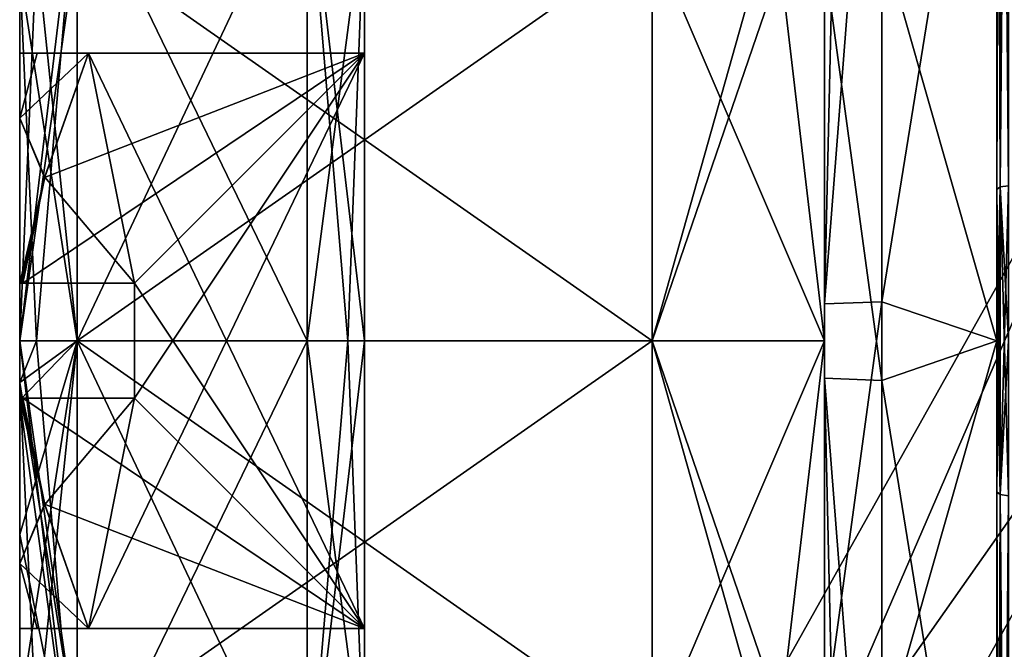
# Model space of a CAD drawing. Extents: x -23 to 470, y -1800 to 0.
# Tile 108 of 181: x -23.1 to -14.54, y -30.68 to -25.21. Entities that reach past the tile are written whole.
import ezdxf

# ---------------------------------------------------------------- set-up
doc = ezdxf.new("R2010")
doc.units = 0
doc.header["$LTSCALE"] = 41.718519
for name, color, linetype in [('1531', 7, 'CONTINUOUS'), ('1532', 7, 'CONTINUOUS'), ('1533', 7, 'CONTINUOUS'), ('1541', 7, 'CONTINUOUS'), ('1545', 7, 'CONTINUOUS'), ('1550', 7, 'CONTINUOUS'), ('1554', 7, 'CONTINUOUS'), ('1559', 7, 'CONTINUOUS'), ('1562', 7, 'CONTINUOUS'), ('1563', 7, 'CONTINUOUS'), ('1564', 7, 'CONTINUOUS'), ('1567', 7, 'CONTINUOUS'), ('1573', 7, 'CONTINUOUS'), ('1579', 7, 'CONTINUOUS'), ('1586', 7, 'CONTINUOUS'), ('1587', 7, 'CONTINUOUS'), ('1588', 7, 'CONTINUOUS'), ('1593', 7, 'CONTINUOUS'), ('1594', 7, 'CONTINUOUS'), ('1595', 7, 'CONTINUOUS'), ('1596', 7, 'CONTINUOUS'), ('1597', 7, 'CONTINUOUS'), ('1598', 7, 'CONTINUOUS'), ('1599', 7, 'CONTINUOUS'), ('1600', 7, 'CONTINUOUS'), ('1601', 7, 'CONTINUOUS'), ('1602', 7, 'CONTINUOUS'), ('1608', 7, 'CONTINUOUS'), ('1609', 7, 'CONTINUOUS'), ('1616', 7, 'CONTINUOUS'), ('1618', 7, 'CONTINUOUS'), ('1619', 7, 'CONTINUOUS'), ('1623', 7, 'CONTINUOUS'), ('1624', 7, 'CONTINUOUS'), ('1625', 7, 'CONTINUOUS')]:
    doc.layers.add(name, color=color, linetype=linetype)

msp = doc.modelspace()

# ---------------------------------------------------------------- linework, layer by layer
at = {"layer": '1531', "color": 7, "linetype": 'CONTINUOUS'}
for points in [[(-14.6, -21.4593, 6.5407), (-14.6, -28, 9.25), (-14.6, -18.4137, 7.0516), (-14.6, -21.4593, 6.5407)], [(-14.6, -18.4137, 7.0516), (-14.6, -28, 9.25), (-14.6, -29.3152, 11.8269), (-14.6, -18.4137, 7.0516)], [(-14.6, -26.6853, 11.8272), (-14.6, -18.4137, 7.0516), (-14.6, -29.3152, 11.8269), (-14.6, -26.6853, 11.8272)], [(-14.6, -28, -9.25), (-14.6, -21.4593, -6.5407), (-14.6, -18.4153, -7.0525), (-14.6, -28, -9.25)], [(-14.6, -26.6847, -11.8268), (-14.6, -28, -9.25), (-14.6, -18.4153, -7.0525), (-14.6, -26.6847, -11.8268)], [(-14.6, -37.5863, -7.0516), (-14.6, -28, -9.25), (-14.6, -26.6847, -11.8268), (-14.6, -37.5863, -7.0516)], [(-14.6, -29.3147, -11.8272), (-14.6, -37.5863, -7.0516), (-14.6, -26.6847, -11.8268), (-14.6, -29.3147, -11.8272)], [(-14.6, -27.9986, -11.9), (-14.6, -29.3147, -11.8272), (-14.6, -26.6847, -11.8268), (-14.6, -27.9986, -11.9)], [(-14.6, -28.0012, 11.9), (-14.6, -26.6853, 11.8272), (-14.6, -29.3152, 11.8269), (-14.6, -28.0012, 11.9)], [(-14.6, -34.5407, -6.5407), (-14.6, -28, -9.25), (-14.6, -37.5863, -7.0516), (-14.6, -34.5407, -6.5407)], [(-14.6, -28, 9.25), (-14.6, -34.5407, 6.5407), (-14.6, -37.5861, 7.0517), (-14.6, -28, 9.25)], [(-14.6, -29.3152, 11.8269), (-14.6, -28, 9.25), (-14.6, -37.5861, 7.0517), (-14.6, -29.3152, 11.8269)]]:
    msp.add_3dface(points, dxfattribs=at)
at = {"layer": '1532', "color": 7, "linetype": 'CONTINUOUS'}
for points in [[(-15.6, -27.6607, 9.2438), (-14.6, -21.4593, 6.5407), (-15.6, -21.2672, 6.3429), (-15.6, -27.6607, 9.2438)], [(-14.6, -28, 9.25), (-14.6, -21.4593, 6.5407), (-15.6, -27.6607, 9.2438), (-14.6, -28, 9.25)], [(-15.6, -31.5099, 8.5582), (-14.6, -28, 9.25), (-15.6, -27.6607, 9.2438), (-15.6, -31.5099, 8.5582)], [(-14.6, -34.5407, 6.5407), (-14.6, -28, 9.25), (-15.6, -31.5099, 8.5582), (-14.6, -34.5407, 6.5407)]]:
    msp.add_3dface(points, dxfattribs=at)
at = {"layer": '1533', "color": 7, "linetype": 'CONTINUOUS'}
for points in [[(-14.6, -21.4593, -6.5407), (-14.6, -28, -9.25), (-15.6, -24.4924, -8.5592), (-14.6, -21.4593, -6.5407)], [(-15.6, -24.4924, -8.5592), (-14.6, -28, -9.25), (-15.6, -28.3444, -9.2436), (-15.6, -24.4924, -8.5592)], [(-14.6, -28, -9.25), (-14.6, -34.5407, -6.5407), (-15.6, -28.3444, -9.2436), (-14.6, -28, -9.25)], [(-15.6, -28.3444, -9.2436), (-14.6, -34.5407, -6.5407), (-15.6, -34.7328, -6.3429), (-15.6, -28.3444, -9.2436)]]:
    msp.add_3dface(points, dxfattribs=at)
at = {"layer": '1541', "color": 7, "linetype": 'CONTINUOUS'}
for points in [[(-16.1, -23.6278, 6.0938), (-16.1, -28.0003, 7.5), (-16.1, -21.6311, 6), (-16.1, -23.6278, 6.0938)], [(-16.1, -21.6311, 6), (-16.1, -28.0003, 7.5), (-16.1, -27.6787, 8.7441), (-16.1, -21.6311, 6)], [(-16.1, -27.9997, -7.5), (-16.1, -23.6278, -6.0938), (-16.1, -24.6821, -8.0965), (-16.1, -27.9997, -7.5)], [(-16.1, -28.326, -8.7439), (-16.1, -27.9997, -7.5), (-16.1, -24.6821, -8.0965), (-16.1, -28.326, -8.7439)], [(-16.1, -27.6787, 8.7441), (-16.1, -28.0003, 7.5), (-16.1, -31.3201, 8.0957), (-16.1, -27.6787, 8.7441)], [(-16.1, -32.3722, -6.0938), (-16.1, -27.9997, -7.5), (-16.1, -34.3689, -6), (-16.1, -32.3722, -6.0938)], [(-16.1, -34.3689, -6), (-16.1, -27.9997, -7.5), (-16.1, -28.326, -8.7439), (-16.1, -34.3689, -6)], [(-16.1, -28.0003, 7.5), (-16.1, -32.3722, 6.0938), (-16.1, -31.3201, 8.0957), (-16.1, -28.0003, 7.5)]]:
    msp.add_3dface(points, dxfattribs=at)
at = {"layer": '1545', "color": 7, "linetype": 'CONTINUOUS'}
for points in [[(-22.6, -27.9997, -6), (-22.6, -24.5022, -4.875), (-17.6, -27.9996, -6), (-22.6, -27.9997, -6)], [(-17.6, -27.9996, -6), (-22.6, -24.5022, -4.875), (-17.6, -24.5022, -4.875), (-17.6, -27.9996, -6)], [(-17.6, -31.4978, -4.875), (-22.6, -27.9997, -6), (-17.6, -27.9996, -6), (-17.6, -31.4978, -4.875)], [(-17.6, -31.4978, -4.875), (-22.6, -31.4978, -4.875), (-22.6, -27.9997, -6), (-17.6, -31.4978, -4.875)]]:
    msp.add_3dface(points, dxfattribs=at)
at = {"layer": '1550', "color": 7, "linetype": 'CONTINUOUS'}
for points in [[(-17.6, -24.5022, 4.875), (-22.6, -24.5022, 4.875), (-22.6, -28.0003, 6), (-17.6, -24.5022, 4.875)], [(-17.6, -24.5022, 4.875), (-22.6, -28.0003, 6), (-17.6, -28.0004, 6), (-17.6, -24.5022, 4.875)], [(-22.6, -28.0003, 6), (-22.6, -31.4978, 4.875), (-17.6, -28.0004, 6), (-22.6, -28.0003, 6)], [(-17.6, -28.0004, 6), (-22.6, -31.4978, 4.875), (-17.6, -31.4978, 4.875), (-17.6, -28.0004, 6)]]:
    msp.add_3dface(points, dxfattribs=at)
at = {"layer": '1554', "color": 7, "linetype": 'CONTINUOUS'}
for points in [[(-16.1, -28.0003, 7.5), (-16.1, -23.6278, 6.0938), (-17.6, -28.0004, 6), (-16.1, -28.0003, 7.5)], [(-17.6, -28.0004, 6), (-16.1, -23.6278, 6.0938), (-16.5393, -24.2461, 5.232), (-17.6, -28.0004, 6)], [(-17.6, -24.5022, 4.875), (-17.6, -28.0004, 6), (-16.5393, -24.2461, 5.232), (-17.6, -24.5022, 4.875)], [(-16.1, -28.0003, 7.5), (-17.6, -28.0004, 6), (-17.6, -31.4978, 4.875), (-16.1, -28.0003, 7.5)], [(-16.1, -28.0003, 7.5), (-17.6, -31.4978, 4.875), (-16.5393, -31.7539, 5.232), (-16.1, -28.0003, 7.5)], [(-16.1, -32.3722, 6.0938), (-16.1, -28.0003, 7.5), (-16.5393, -31.7539, 5.232), (-16.1, -32.3722, 6.0938)]]:
    msp.add_3dface(points, dxfattribs=at)
at = {"layer": '1559', "color": 7, "linetype": 'CONTINUOUS'}
for points in [[(-16.1, -23.6278, -6.0938), (-16.1, -27.9997, -7.5), (-16.5393, -24.2461, -5.232), (-16.1, -23.6278, -6.0938)], [(-16.1, -27.9997, -7.5), (-17.6, -24.5022, -4.875), (-16.5393, -24.2461, -5.232), (-16.1, -27.9997, -7.5)], [(-16.1, -27.9997, -7.5), (-17.6, -27.9996, -6), (-17.6, -24.5022, -4.875), (-16.1, -27.9997, -7.5)], [(-16.1, -27.9997, -7.5), (-16.1, -32.3722, -6.0938), (-17.6, -27.9996, -6), (-16.1, -27.9997, -7.5)], [(-17.6, -27.9996, -6), (-16.1, -32.3722, -6.0938), (-16.5393, -31.7539, -5.232), (-17.6, -27.9996, -6)], [(-17.6, -31.4978, -4.875), (-17.6, -27.9996, -6), (-16.5393, -31.7539, -5.232), (-17.6, -31.4978, -4.875)]]:
    msp.add_3dface(points, dxfattribs=at)
at = {"layer": '1562', "color": 7, "linetype": 'CONTINUOUS'}
for points in [[(-20.1, -23.5, 0.0064), (-20.1, -24.1879, -2.391), (-20.1, -25.5, 2.5), (-20.1, -23.5, 0.0064)], [(-20.1, -24.1948, 2.4019), (-20.1, -23.5, 0.0064), (-20.1, -25.5, 2.5), (-20.1, -24.1948, 2.4019)], [(-20.1, -24.1879, -2.391), (-20.1, -28, -4.5), (-20.1, -25.5, -2.5), (-20.1, -24.1879, -2.391)], [(-20.1, -25.5, 2.5), (-20.1, -24.1879, -2.391), (-20.1, -25.5, -2.5), (-20.1, -25.5, 2.5)], [(-20.1, -28, 4.5), (-20.1, -24.1948, 2.4019), (-20.1, -25.5, 2.5), (-20.1, -28, 4.5)], [(-20.1, -25.5, -2.5), (-20.1, -28, -4.5), (-20.1, -30.5, -2.5), (-20.1, -25.5, -2.5)], [(-20.1, -28, 4.5), (-20.1, -25.5, 2.5), (-20.1, -30.5, 2.5), (-20.1, -28, 4.5)], [(-20.1, -28, -4.5), (-20.1, -31.8052, -2.4019), (-20.1, -30.5, -2.5), (-20.1, -28, -4.5)], [(-20.1, -31.8121, 2.391), (-20.1, -28, 4.5), (-20.1, -30.5, 2.5), (-20.1, -31.8121, 2.391)], [(-20.1, -32.5, -0.0064), (-20.1, -31.8121, 2.391), (-20.1, -30.5, -2.5), (-20.1, -32.5, -0.0064)], [(-20.1, -30.5, -2.5), (-20.1, -31.8121, 2.391), (-20.1, -30.5, 2.5), (-20.1, -30.5, -2.5)], [(-20.1, -31.8052, -2.4019), (-20.1, -32.5, -0.0064), (-20.1, -30.5, -2.5), (-20.1, -31.8052, -2.4019)]]:
    msp.add_3dface(points, dxfattribs=at)
at = {"layer": '1563', "color": 7, "linetype": 'CONTINUOUS'}
for points in [[(-22.6, -32.1462, 2.7944), (-22.6, -28, 5), (-20.6, -32.2359, 2.6565), (-22.6, -32.1462, 2.7944)], [(-20.6, -32.2359, 2.6565), (-22.6, -28, 5), (-20.6, -28, 5), (-20.6, -32.2359, 2.6565)], [(-22.6, -28, -5), (-22.6, -32.133, -2.8139), (-20.6, -28, -5), (-22.6, -28, -5)], [(-20.6, -28, -5), (-22.6, -32.133, -2.8139), (-20.6, -32.2281, -2.6689), (-20.6, -28, -5)]]:
    msp.add_3dface(points, dxfattribs=at)
at = {"layer": '1564', "color": 7, "linetype": 'CONTINUOUS'}
for points in [[(-22.6, -28, -5), (-20.6, -28, -5), (-20.6, -23.7641, -2.6565), (-22.6, -28, -5)], [(-22.6, -23.8538, -2.7944), (-22.6, -28, -5), (-20.6, -23.7641, -2.6565), (-22.6, -23.8538, -2.7944)], [(-20.6, -28, 5), (-22.6, -23.867, 2.8139), (-20.6, -23.7719, 2.6689), (-20.6, -28, 5)], [(-20.6, -28, 5), (-22.6, -28, 5), (-22.6, -23.867, 2.8139), (-20.6, -28, 5)]]:
    msp.add_3dface(points, dxfattribs=at)
at = {"layer": '1567', "color": 7, "linetype": 'CONTINUOUS'}
for points in [[(-15.6, -27.6607, 9.2438), (-15.6, -21.2672, 6.3429), (-16.1, -27.6787, 8.7441), (-15.6, -27.6607, 9.2438)], [(-16.1, -27.6787, 8.7441), (-15.6, -21.2672, 6.3429), (-15.9536, -21.3738, 6.2424), (-16.1, -27.6787, 8.7441)], [(-16.1, -21.6311, 6), (-16.1, -27.6787, 8.7441), (-15.9536, -21.3738, 6.2424), (-16.1, -21.6311, 6)], [(-15.6, -31.5099, 8.5582), (-15.6, -27.6607, 9.2438), (-16.1, -31.3201, 8.0957), (-15.6, -31.5099, 8.5582)], [(-15.6, -27.6607, 9.2438), (-16.1, -27.6787, 8.7441), (-16.1, -31.3201, 8.0957), (-15.6, -27.6607, 9.2438)]]:
    msp.add_3dface(points, dxfattribs=at)
at = {"layer": '1573', "color": 7, "linetype": 'CONTINUOUS'}
for points in [[(-15.6, -24.4924, -8.5592), (-15.6, -28.3444, -9.2436), (-16.1, -24.6821, -8.0965), (-15.6, -24.4924, -8.5592)], [(-15.6, -28.3444, -9.2436), (-16.1, -28.326, -8.7439), (-16.1, -24.6821, -8.0965), (-15.6, -28.3444, -9.2436)], [(-15.6, -28.3444, -9.2436), (-15.6, -34.7328, -6.3429), (-16.1, -28.326, -8.7439), (-15.6, -28.3444, -9.2436)], [(-16.1, -28.326, -8.7439), (-15.6, -34.7328, -6.3429), (-15.9536, -34.6262, -6.2424), (-16.1, -28.326, -8.7439)], [(-16.1, -34.3689, -6), (-16.1, -28.326, -8.7439), (-15.9536, -34.6262, -6.2424), (-16.1, -34.3689, -6)]]:
    msp.add_3dface(points, dxfattribs=at)
at = {"layer": '1579', "color": 7, "linetype": 'CONTINUOUS'}
for points in [[(-22.6, -23.8538, -2.7944), (-23.1, -24.7937, -4.4687), (-23.1, -28, -5.5), (-22.6, -23.8538, -2.7944)], [(-22.6, -23.8538, -2.7944), (-23.1, -28, -5.5), (-22.9536, -28, -5.1464), (-22.6, -23.8538, -2.7944)], [(-22.6, -28, 5), (-23.1, -24.7937, 4.4687), (-22.6, -23.867, 2.8139), (-22.6, -28, 5)], [(-22.6, -28, -5), (-22.6, -23.8538, -2.7944), (-22.9536, -28, -5.1464), (-22.6, -28, -5)], [(-22.6, -28.0003, 6), (-22.6, -24.5022, 4.875), (-23.1, -28, 5.5), (-22.6, -28.0003, 6)], [(-23.1, -28, 5.5), (-22.6, -24.5022, 4.875), (-22.9536, -24.5876, 4.756), (-23.1, -28, 5.5)], [(-22.6, -24.5022, -4.875), (-22.6, -27.9997, -6), (-22.9536, -24.5876, -4.756), (-22.6, -24.5022, -4.875)], [(-22.6, -27.9997, -6), (-23.1, -24.7937, -4.4687), (-22.9536, -24.5876, -4.756), (-22.6, -27.9997, -6)], [(-23.1, -24.7937, 4.4687), (-23.1, -28, 5.5), (-22.9536, -24.5876, 4.756), (-23.1, -24.7937, 4.4687)], [(-23.1, -24.7937, -4.4687), (-22.6, -27.9997, -6), (-23.1, -28, -5.5), (-23.1, -24.7937, -4.4687)], [(-23.1, -24.7937, 4.4687), (-22.6, -28, 5), (-22.9536, -28, 5.1464), (-23.1, -24.7937, 4.4687)], [(-23.1, -24.7937, 4.4687), (-22.9536, -28, 5.1464), (-23.1, -28, 5.5), (-23.1, -24.7937, 4.4687)], [(-22.6, -27.9997, -6), (-22.6, -31.4978, -4.875), (-23.1, -28, -5.5), (-22.6, -27.9997, -6)], [(-22.6, -31.4978, -4.875), (-23.1, -28.3629, -5.488), (-23.1, -28, -5.5), (-22.6, -31.4978, -4.875)], [(-22.6, -28.0003, 6), (-23.1, -28, 5.5), (-23.1, -28.516, 5.4757), (-22.6, -28.0003, 6)], [(-23.1, -31.2063, 4.4687), (-22.6, -28.0003, 6), (-23.1, -28.516, 5.4757), (-23.1, -31.2063, 4.4687)], [(-22.6, -28.0003, 6), (-23.1, -31.2063, 4.4687), (-22.9536, -31.4124, 4.756), (-22.6, -28.0003, 6)], [(-22.6, -31.4978, 4.875), (-22.6, -28.0003, 6), (-22.9536, -31.4124, 4.756), (-22.6, -31.4978, 4.875)], [(-23.1, -31.2063, -4.4687), (-23.1, -29.684, -5.2358), (-23.1, -28.3629, -5.488), (-23.1, -31.2063, -4.4687)], [(-23.1, -31.2063, -4.4687), (-23.1, -28.3629, -5.488), (-22.9536, -31.4124, -4.756), (-23.1, -31.2063, -4.4687)], [(-23.1, -28.3629, -5.488), (-22.6, -31.4978, -4.875), (-22.9536, -31.4124, -4.756), (-23.1, -28.3629, -5.488)], [(-23.1, -31.2063, 4.4687), (-23.1, -28.516, 5.4757), (-23.1, -29.684, 5.2358), (-23.1, -31.2063, 4.4687)]]:
    msp.add_3dface(points, dxfattribs=at)
at = {"layer": '1586', "color": 7, "linetype": 'CONTINUOUS'}
for points in [[(-23.1, -31.2063, -4.4687), (-22.6, -32.133, -2.8139), (-22.6, -28, -5), (-23.1, -31.2063, -4.4687)], [(-23.1, -31.2063, -4.4687), (-22.6, -28, -5), (-23.1, -29.684, -5.2358), (-23.1, -31.2063, -4.4687)], [(-22.9536, -28, 5.1464), (-22.6, -32.1462, 2.7944), (-23.1, -28, 5.5), (-22.9536, -28, 5.1464)], [(-23.1, -28, 5.5), (-22.6, -32.1462, 2.7944), (-23.1, -28.516, 5.4757), (-23.1, -28, 5.5)], [(-23.1, -29.684, -5.2358), (-22.6, -28, -5), (-23.1, -28.3629, -5.488), (-23.1, -29.684, -5.2358)], [(-23.1, -28.3629, -5.488), (-22.6, -28, -5), (-22.9536, -28, -5.1464), (-23.1, -28.3629, -5.488)], [(-23.1, -28, -5.5), (-23.1, -28.3629, -5.488), (-22.9536, -28, -5.1464), (-23.1, -28, -5.5)], [(-22.6, -28, 5), (-22.6, -32.1462, 2.7944), (-22.9536, -28, 5.1464), (-22.6, -28, 5)], [(-23.1, -28.516, 5.4757), (-22.6, -32.1462, 2.7944), (-23.1, -29.684, 5.2358), (-23.1, -28.516, 5.4757)], [(-22.6, -32.1462, 2.7944), (-23.1, -31.2063, 4.4687), (-23.1, -29.684, 5.2358), (-22.6, -32.1462, 2.7944)]]:
    msp.add_3dface(points, dxfattribs=at)
at = {"layer": '1587', "color": 7, "linetype": 'CONTINUOUS'}
for points in [[(-20.1, -31.8052, -2.4019), (-20.1, -28, -4.5), (-20.6, -32.2281, -2.6689), (-20.1, -31.8052, -2.4019)], [(-20.6, -32.2281, -2.6689), (-20.1, -28, -4.5), (-20.2464, -28, -4.8536), (-20.6, -32.2281, -2.6689)], [(-20.1, -31.8121, 2.391), (-20.6, -32.2359, 2.6565), (-20.6, -28, 5), (-20.1, -31.8121, 2.391)], [(-20.1, -31.8121, 2.391), (-20.6, -28, 5), (-20.2464, -28, 4.8536), (-20.1, -31.8121, 2.391)], [(-20.6, -28, -5), (-20.6, -32.2281, -2.6689), (-20.2464, -28, -4.8536), (-20.6, -28, -5)], [(-20.1, -28, 4.5), (-20.1, -31.8121, 2.391), (-20.2464, -28, 4.8536), (-20.1, -28, 4.5)]]:
    msp.add_3dface(points, dxfattribs=at)
at = {"layer": '1588', "color": 7, "linetype": 'CONTINUOUS'}
for points in [[(-20.6, -28, -5), (-20.1, -24.1879, -2.391), (-20.6, -23.7641, -2.6565), (-20.6, -28, -5)], [(-20.1, -24.1948, 2.4019), (-20.1, -28, 4.5), (-20.6, -23.7719, 2.6689), (-20.1, -24.1948, 2.4019)], [(-20.6, -23.7719, 2.6689), (-20.1, -28, 4.5), (-20.2464, -28, 4.8536), (-20.6, -23.7719, 2.6689)], [(-20.6, -28, 5), (-20.6, -23.7719, 2.6689), (-20.2464, -28, 4.8536), (-20.6, -28, 5)], [(-20.1, -24.1879, -2.391), (-20.6, -28, -5), (-20.2464, -28, -4.8536), (-20.1, -24.1879, -2.391)], [(-20.1, -28, -4.5), (-20.1, -24.1879, -2.391), (-20.2464, -28, -4.8536), (-20.1, -28, -4.5)]]:
    msp.add_3dface(points, dxfattribs=at)
at = {"layer": '1593', "color": 7, "linetype": 'CONTINUOUS'}
for points in [[(-23.1, -26.0638, 1.5813), (-23.1, -25.5), (-23.1, -26.0638, -1.5813), (-23.1, -26.0638, 1.5813)], [(-23.1, -27.5, 2.4495), (-23.1, -26.0638, 1.5813), (-23.1, -27.5, -2.4495), (-23.1, -27.5, 2.4495)], [(-23.1, -27.5, -2.4495), (-23.1, -26.0638, 1.5813), (-23.1, -26.0638, -1.5813), (-23.1, -27.5, -2.4495)], [(-23.1, -28.5, 2.4495), (-23.1, -28.5, -2.4495), (-23.1, -29.9362, -1.5813), (-23.1, -28.5, 2.4495)], [(-23.1, -29.9362, 1.5813), (-23.1, -28.5, 2.4495), (-23.1, -29.9362, -1.5813), (-23.1, -29.9362, 1.5813)], [(-23.1, -30.5), (-23.1, -29.9362, 1.5813), (-23.1, -29.9362, -1.5813), (-23.1, -30.5)]]:
    msp.add_3dface(points, dxfattribs=at)
at = {"layer": '1594', "color": 7, "linetype": 'CONTINUOUS'}
for points in [[(-23.1, -25.5), (-20.1, -25.5, -2.5), (-22.9475, -25.5, -1.179), (-23.1, -25.5)], [(-20.1, -25.5, -2.5), (-23.1, -25.5), (-22.9478, -25.5, 1.1778), (-20.1, -25.5, -2.5)], [(-22.5021, -25.5, 2.5), (-20.1, -25.5, -2.5), (-22.9478, -25.5, 1.1778), (-22.5021, -25.5, 2.5)], [(-22.9475, -25.5, -1.179), (-20.1, -25.5, -2.5), (-22.5021, -25.5, -2.5), (-22.9475, -25.5, -1.179)], [(-20.1, -25.5, 2.5), (-20.1, -25.5, -2.5), (-22.5021, -25.5, 2.5), (-20.1, -25.5, 2.5)]]:
    msp.add_3dface(points, dxfattribs=at)
at = {"layer": '1595', "color": 7, "linetype": 'CONTINUOUS'}
for points in [[(-22.8826, -26.5773, -2.5), (-22.5021, -25.5, -2.5), (-22.1, -27.5, -2.5), (-22.8826, -26.5773, -2.5)], [(-20.1, -25.5, -2.5), (-20.1, -30.5, -2.5), (-22.5021, -25.5, -2.5), (-20.1, -25.5, -2.5)], [(-22.5021, -25.5, -2.5), (-20.1, -30.5, -2.5), (-22.1, -27.5, -2.5), (-22.5021, -25.5, -2.5)], [(-23.0714, -27.5, -2.5), (-22.8826, -26.5773, -2.5), (-22.1, -27.5, -2.5), (-23.0714, -27.5, -2.5)], [(-22.1, -27.5, -2.5), (-20.1, -30.5, -2.5), (-22.1, -28.5, -2.5), (-22.1, -27.5, -2.5)], [(-22.1, -28.5, -2.5), (-20.1, -30.5, -2.5), (-23.0714, -28.5, -2.5), (-22.1, -28.5, -2.5)], [(-23.0714, -28.5, -2.5), (-20.1, -30.5, -2.5), (-22.8837, -29.4191, -2.5), (-23.0714, -28.5, -2.5)], [(-22.8837, -29.4191, -2.5), (-20.1, -30.5, -2.5), (-22.5021, -30.5, -2.5), (-22.8837, -29.4191, -2.5)]]:
    msp.add_3dface(points, dxfattribs=at)
at = {"layer": '1596', "color": 7, "linetype": 'CONTINUOUS'}
for points in [[(-20.1, -30.5, 2.5), (-23.1, -30.5), (-22.9478, -30.5, -1.1778), (-20.1, -30.5, 2.5)], [(-23.1, -30.5), (-20.1, -30.5, 2.5), (-22.9475, -30.5, 1.179), (-23.1, -30.5)], [(-22.5021, -30.5, -2.5), (-20.1, -30.5, 2.5), (-22.9478, -30.5, -1.1778), (-22.5021, -30.5, -2.5)], [(-22.9475, -30.5, 1.179), (-20.1, -30.5, 2.5), (-22.5021, -30.5, 2.5), (-22.9475, -30.5, 1.179)], [(-20.1, -30.5, -2.5), (-20.1, -30.5, 2.5), (-22.5021, -30.5, -2.5), (-20.1, -30.5, -2.5)]]:
    msp.add_3dface(points, dxfattribs=at)
at = {"layer": '1597', "color": 7, "linetype": 'CONTINUOUS'}
for points in [[(-22.1, -27.5, 2.5), (-20.1, -25.5, 2.5), (-23.0714, -27.5, 2.5), (-22.1, -27.5, 2.5)], [(-23.0714, -27.5, 2.5), (-20.1, -25.5, 2.5), (-22.8837, -26.5809, 2.5), (-23.0714, -27.5, 2.5)], [(-20.1, -25.5, 2.5), (-22.5021, -25.5, 2.5), (-22.8837, -26.5809, 2.5), (-20.1, -25.5, 2.5)], [(-20.1, -30.5, 2.5), (-20.1, -25.5, 2.5), (-22.5021, -30.5, 2.5), (-20.1, -30.5, 2.5)], [(-22.5021, -30.5, 2.5), (-20.1, -25.5, 2.5), (-22.1, -28.5, 2.5), (-22.5021, -30.5, 2.5)], [(-22.1, -28.5, 2.5), (-20.1, -25.5, 2.5), (-22.1, -27.5, 2.5), (-22.1, -28.5, 2.5)], [(-23.0714, -28.5, 2.5), (-22.8826, -29.4227, 2.5), (-22.1, -28.5, 2.5), (-23.0714, -28.5, 2.5)], [(-22.8826, -29.4227, 2.5), (-22.5021, -30.5, 2.5), (-22.1, -28.5, 2.5), (-22.8826, -29.4227, 2.5)]]:
    msp.add_3dface(points, dxfattribs=at)
at = {"layer": '1598', "color": 7, "linetype": 'CONTINUOUS'}
for points in [[(-22.1, -27.5, -2.5), (-22.1, -28.5, -2.5), (-22.1, -28.5, 2.5), (-22.1, -27.5, -2.5)], [(-22.1, -27.5, -2.5), (-22.1, -28.5, 2.5), (-22.1, -27.5, 2.5), (-22.1, -27.5, -2.5)]]:
    msp.add_3dface(points, dxfattribs=at)
at = {"layer": '1599', "color": 7, "linetype": 'CONTINUOUS'}
for points in [[(-23.1, -27.5, 2.4495), (-23.1, -27.5, -2.4495), (-22.1, -27.5, 2.5), (-23.1, -27.5, 2.4495)], [(-23.1, -27.5, 2.4495), (-22.1, -27.5, 2.5), (-23.0857, -27.5, 2.4747), (-23.1, -27.5, 2.4495)], [(-22.1, -27.5, 2.5), (-23.1, -27.5, -2.4495), (-23.0857, -27.5, -2.4747), (-22.1, -27.5, 2.5)], [(-23.0714, -27.5, -2.5), (-22.1, -27.5, 2.5), (-23.0857, -27.5, -2.4747), (-23.0714, -27.5, -2.5)], [(-22.1, -27.5, 2.5), (-23.0714, -27.5, 2.5), (-23.0857, -27.5, 2.4747), (-22.1, -27.5, 2.5)], [(-23.0714, -27.5, -2.5), (-22.1, -27.5, -2.5), (-22.1, -27.5, 2.5), (-23.0714, -27.5, -2.5)]]:
    msp.add_3dface(points, dxfattribs=at)
at = {"layer": '1600', "color": 7, "linetype": 'CONTINUOUS'}
for points in [[(-23.1, -28.5, -2.4495), (-23.1, -28.5, 2.4495), (-22.1, -28.5, -2.5), (-23.1, -28.5, -2.4495)], [(-23.1, -28.5, -2.4495), (-22.1, -28.5, -2.5), (-23.0857, -28.5, -2.4747), (-23.1, -28.5, -2.4495)], [(-22.1, -28.5, -2.5), (-23.1, -28.5, 2.4495), (-23.0857, -28.5, 2.4747), (-22.1, -28.5, -2.5)], [(-22.1, -28.5, -2.5), (-23.0714, -28.5, -2.5), (-23.0857, -28.5, -2.4747), (-22.1, -28.5, -2.5)], [(-23.0714, -28.5, 2.5), (-22.1, -28.5, -2.5), (-23.0857, -28.5, 2.4747), (-23.0714, -28.5, 2.5)], [(-22.1, -28.5, -2.5), (-23.0714, -28.5, 2.5), (-22.1, -28.5, 2.5), (-22.1, -28.5, -2.5)]]:
    msp.add_3dface(points, dxfattribs=at)
at = {"layer": '1601', "color": 7, "linetype": 'CONTINUOUS'}
for points in [[(-23.1, -26.0638, -1.5813), (-23.1, -25.5), (-22.9475, -25.5, -1.179), (-23.1, -26.0638, -1.5813)], [(-23.1, -26.0638, -1.5813), (-22.9475, -25.5, -1.179), (-22.5021, -25.5, -2.5), (-23.1, -26.0638, -1.5813)], [(-23.1, -26.0638, -1.5813), (-22.5021, -25.5, -2.5), (-22.8826, -26.5773, -2.5), (-23.1, -26.0638, -1.5813)], [(-23.1, -27.5, -2.4495), (-23.1, -26.0638, -1.5813), (-22.8826, -26.5773, -2.5), (-23.1, -27.5, -2.4495)], [(-23.1, -27.5, -2.4495), (-22.8826, -26.5773, -2.5), (-23.0857, -27.5, -2.4747), (-23.1, -27.5, -2.4495)], [(-23.0714, -27.5, -2.5), (-23.0857, -27.5, -2.4747), (-22.8826, -26.5773, -2.5), (-23.0714, -27.5, -2.5)], [(-23.1, -29.9362, -1.5813), (-23.1, -28.5, -2.4495), (-22.8837, -29.4191, -2.5), (-23.1, -29.9362, -1.5813)], [(-22.8837, -29.4191, -2.5), (-23.1, -28.5, -2.4495), (-23.0857, -28.5, -2.4747), (-22.8837, -29.4191, -2.5)], [(-23.0714, -28.5, -2.5), (-22.8837, -29.4191, -2.5), (-23.0857, -28.5, -2.4747), (-23.0714, -28.5, -2.5)], [(-23.1, -29.9362, -1.5813), (-22.8837, -29.4191, -2.5), (-22.5021, -30.5, -2.5), (-23.1, -29.9362, -1.5813)], [(-23.1, -30.5), (-23.1, -29.9362, -1.5813), (-22.9478, -30.5, -1.1778), (-23.1, -30.5)], [(-23.1, -29.9362, -1.5813), (-22.5021, -30.5, -2.5), (-22.9478, -30.5, -1.1778), (-23.1, -29.9362, -1.5813)]]:
    msp.add_3dface(points, dxfattribs=at)
at = {"layer": '1602', "color": 7, "linetype": 'CONTINUOUS'}
for points in [[(-23.1, -25.5), (-23.1, -26.0638, 1.5813), (-22.9478, -25.5, 1.1778), (-23.1, -25.5)], [(-23.1, -26.0638, 1.5813), (-22.5021, -25.5, 2.5), (-22.9478, -25.5, 1.1778), (-23.1, -26.0638, 1.5813)], [(-22.5021, -25.5, 2.5), (-23.1, -26.0638, 1.5813), (-22.8837, -26.5809, 2.5), (-22.5021, -25.5, 2.5)], [(-23.1, -26.0638, 1.5813), (-23.1, -27.5, 2.4495), (-22.8837, -26.5809, 2.5), (-23.1, -26.0638, 1.5813)], [(-22.8837, -26.5809, 2.5), (-23.1, -27.5, 2.4495), (-23.0857, -27.5, 2.4747), (-22.8837, -26.5809, 2.5)], [(-23.0714, -27.5, 2.5), (-22.8837, -26.5809, 2.5), (-23.0857, -27.5, 2.4747), (-23.0714, -27.5, 2.5)], [(-23.1, -28.5, 2.4495), (-23.1, -29.9362, 1.5813), (-22.8826, -29.4227, 2.5), (-23.1, -28.5, 2.4495)], [(-23.1, -28.5, 2.4495), (-22.8826, -29.4227, 2.5), (-23.0857, -28.5, 2.4747), (-23.1, -28.5, 2.4495)], [(-23.0714, -28.5, 2.5), (-23.0857, -28.5, 2.4747), (-22.8826, -29.4227, 2.5), (-23.0714, -28.5, 2.5)], [(-23.1, -29.9362, 1.5813), (-22.5021, -30.5, 2.5), (-22.8826, -29.4227, 2.5), (-23.1, -29.9362, 1.5813)], [(-23.1, -29.9362, 1.5813), (-23.1, -30.5), (-22.9475, -30.5, 1.179), (-23.1, -29.9362, 1.5813)], [(-23.1, -29.9362, 1.5813), (-22.9475, -30.5, 1.179), (-22.5021, -30.5, 2.5), (-23.1, -29.9362, 1.5813)]]:
    msp.add_3dface(points, dxfattribs=at)
at = {"layer": '1608', "color": 7, "linetype": 'CONTINUOUS'}
for points in [[(-13.4015, -25.3877), (-12.081, -26.1281, 1.514), (-20.6399, -38.2969, -0.0002), (-13.4015, -25.3877)], [(-19.3193, -39.0373, -1.514), (-13.4015, -25.3877), (-20.6399, -38.2969, -0.0002), (-19.3193, -39.0373, -1.514)], [(-12.081, -26.1281, -1.514), (-13.4015, -25.3877), (-19.3193, -39.0373, -1.514), (-12.081, -26.1281, -1.514)], [(-20.6399, -38.2969, -0.0002), (-12.081, -26.1281, 1.514), (-19.3193, -39.0373, 1.514), (-20.6399, -38.2969, -0.0002)]]:
    msp.add_3dface(points, dxfattribs=at)
at = {"layer": '1609', "color": 7, "linetype": 'CONTINUOUS'}
for points in [[(-19.3193, -39.0373, 1.514), (-12.081, -26.1281, 1.514), (-11.4816, -27.9815, 0.4995), (-19.3193, -39.0373, 1.514)], [(-12.081, -26.1281, -1.514), (-19.3193, -39.0373, -1.514), (-17.9987, -39.7778, 0.0002), (-12.081, -26.1281, -1.514)], [(-12.081, -26.1281, -1.514), (-17.9987, -39.7778, 0.0002), (-11.5182, -28.048, -0.4977), (-12.081, -26.1281, -1.514)], [(-11.6397, -28.3487, 0.3583), (-19.3193, -39.0373, 1.514), (-11.4816, -27.9815, 0.4995), (-11.6397, -28.3487, 0.3583)], [(-11.5182, -28.048, -0.4977), (-17.9987, -39.7778, 0.0002), (-11.6752, -28.5), (-11.5182, -28.048, -0.4977)], [(-17.9987, -39.7778, 0.0002), (-19.3193, -39.0373, 1.514), (-11.6397, -28.3487, 0.3583), (-17.9987, -39.7778, 0.0002)], [(-11.6752, -28.5), (-17.9987, -39.7778, 0.0002), (-11.6397, -28.3487, 0.3583), (-11.6752, -28.5)]]:
    msp.add_3dface(points, dxfattribs=at)
at = {"layer": '1616', "color": 7, "linetype": 'CONTINUOUS'}
for points in [[(-14.6, -29.3152, 11.8269), (-14.6, -37.5861, 7.0517), (-14.5711, -37.6331, 7.1057), (-14.6, -29.3152, 11.8269)], [(-14.6, -29.3152, 11.8269), (-14.5711, -37.6331, 7.1057), (-14.5711, -29.3372, 11.8954), (-14.6, -29.3152, 11.8269)], [(-14.5, -37.6533, 7.1284), (-14.5, -29.3467, 11.9242), (-14.5711, -29.3372, 11.8954), (-14.5, -37.6533, 7.1284)], [(-14.5711, -37.6331, 7.1057), (-14.5, -37.6533, 7.1284), (-14.5711, -29.3372, 11.8954), (-14.5711, -37.6331, 7.1057)]]:
    msp.add_3dface(points, dxfattribs=at)
at = {"layer": '1618', "color": 7, "linetype": 'CONTINUOUS'}
for points in [[(-14.5711, -26.6628, 11.8954), (-14.6, -26.6853, 11.8272), (-14.5711, -29.3372, 11.8954), (-14.5711, -26.6628, 11.8954)], [(-14.6, -26.6853, 11.8272), (-14.6, -28.0012, 11.9), (-14.5711, -29.3372, 11.8954), (-14.6, -26.6853, 11.8272)], [(-14.5, -28.0016, 12), (-14.5, -26.6533, 11.9242), (-14.5711, -26.6628, 11.8954), (-14.5, -28.0016, 12)], [(-14.5, -29.3467, 11.9242), (-14.5, -28.0016, 12), (-14.5711, -26.6628, 11.8954), (-14.5, -29.3467, 11.9242)], [(-14.5, -29.3467, 11.9242), (-14.5711, -26.6628, 11.8954), (-14.5711, -29.3372, 11.8954), (-14.5, -29.3467, 11.9242)], [(-14.6, -28.0012, 11.9), (-14.6, -29.3152, 11.8269), (-14.5711, -29.3372, 11.8954), (-14.6, -28.0012, 11.9)]]:
    msp.add_3dface(points, dxfattribs=at)
at = {"layer": '1619', "color": 7, "linetype": 'CONTINUOUS'}
for points in [[(-14.5711, -18.3669, 7.1057), (-14.6, -18.4137, 7.0516), (-14.5711, -26.6628, 11.8954), (-14.5711, -18.3669, 7.1057)], [(-14.5, -26.6533, 11.9242), (-14.5, -18.3467, 7.1284), (-14.5711, -18.3669, 7.1057), (-14.5, -26.6533, 11.9242)], [(-14.5, -26.6533, 11.9242), (-14.5711, -18.3669, 7.1057), (-14.5711, -26.6628, 11.8954), (-14.5, -26.6533, 11.9242)], [(-14.6, -18.4137, 7.0516), (-14.6, -26.6853, 11.8272), (-14.5711, -26.6628, 11.8954), (-14.6, -18.4137, 7.0516)]]:
    msp.add_3dface(points, dxfattribs=at)
at = {"layer": '1623', "color": 7, "linetype": 'CONTINUOUS'}
for points in [[(-14.6, -26.6847, -11.8268), (-14.6, -18.4153, -7.0525), (-14.5711, -18.3669, -7.1057), (-14.6, -26.6847, -11.8268)], [(-14.5711, -26.6628, -11.8954), (-14.6, -26.6847, -11.8268), (-14.5711, -18.3669, -7.1057), (-14.5711, -26.6628, -11.8954)], [(-14.5, -18.3467, -7.1284), (-14.5, -26.6533, -11.9242), (-14.5711, -26.6628, -11.8954), (-14.5, -18.3467, -7.1284)], [(-14.5, -18.3467, -7.1284), (-14.5711, -26.6628, -11.8954), (-14.5711, -18.3669, -7.1057), (-14.5, -18.3467, -7.1284)]]:
    msp.add_3dface(points, dxfattribs=at)
at = {"layer": '1624', "color": 7, "linetype": 'CONTINUOUS'}
for points in [[(-14.6, -29.3147, -11.8272), (-14.6, -27.9986, -11.9), (-14.5711, -26.6628, -11.8954), (-14.6, -29.3147, -11.8272)], [(-14.5711, -29.3372, -11.8954), (-14.6, -29.3147, -11.8272), (-14.5711, -26.6628, -11.8954), (-14.5711, -29.3372, -11.8954)], [(-14.6, -27.9986, -11.9), (-14.6, -26.6847, -11.8268), (-14.5711, -26.6628, -11.8954), (-14.6, -27.9986, -11.9)], [(-14.5, -26.6533, -11.9242), (-14.5, -27.9982, -12), (-14.5711, -29.3372, -11.8954), (-14.5, -26.6533, -11.9242)], [(-14.5, -26.6533, -11.9242), (-14.5711, -29.3372, -11.8954), (-14.5711, -26.6628, -11.8954), (-14.5, -26.6533, -11.9242)], [(-14.5, -27.9982, -12), (-14.5, -29.3467, -11.9242), (-14.5711, -29.3372, -11.8954), (-14.5, -27.9982, -12)]]:
    msp.add_3dface(points, dxfattribs=at)
at = {"layer": '1625', "color": 7, "linetype": 'CONTINUOUS'}
for points in [[(-14.6, -37.5863, -7.0516), (-14.6, -29.3147, -11.8272), (-14.5711, -29.3372, -11.8954), (-14.6, -37.5863, -7.0516)], [(-14.5711, -37.6331, -7.1057), (-14.6, -37.5863, -7.0516), (-14.5711, -29.3372, -11.8954), (-14.5711, -37.6331, -7.1057)], [(-14.5, -29.3467, -11.9242), (-14.5711, -37.6331, -7.1057), (-14.5711, -29.3372, -11.8954), (-14.5, -29.3467, -11.9242)], [(-14.5, -29.3467, -11.9242), (-14.5, -37.6533, -7.1284), (-14.5711, -37.6331, -7.1057), (-14.5, -29.3467, -11.9242)]]:
    msp.add_3dface(points, dxfattribs=at)

doc.saveas('drawing.dxf')
